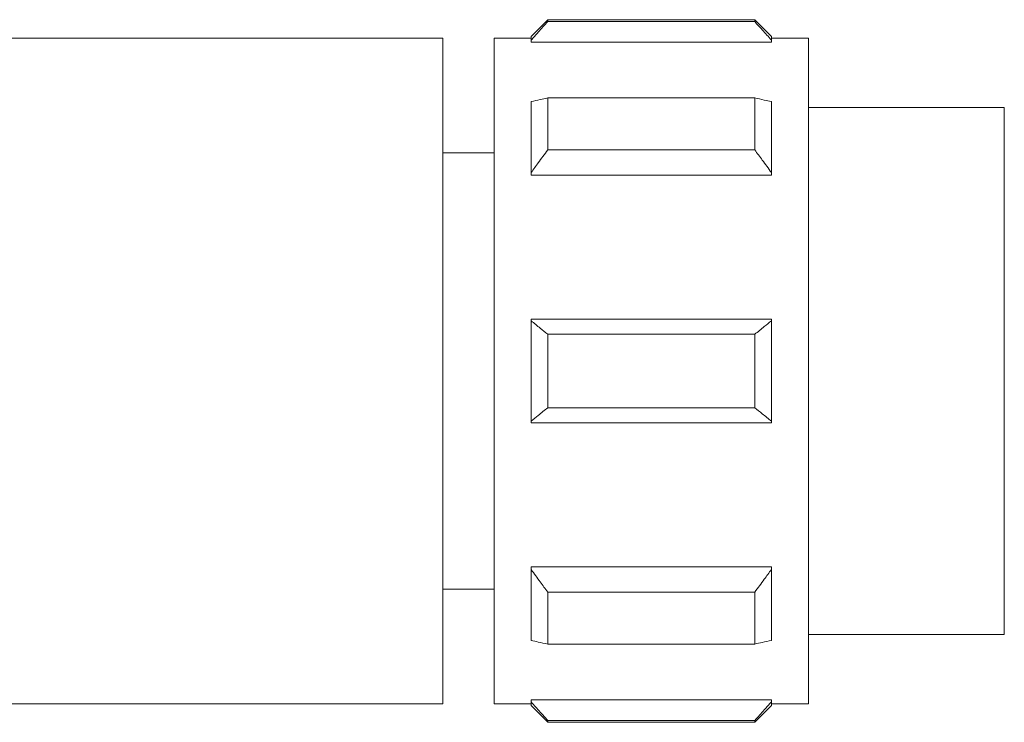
# Model space of a CAD drawing. Header units: millimetres. Extents: x -458 to 1924, y -69 to 430.
# Tile 24 of 49: x 642 to 669, y -49 to -30. Entities that reach past the tile are written whole.
import ezdxf

# ---------------------------------------------------------------- set-up
doc = ezdxf.new("R2010")
doc.units = ezdxf.units.MM

# ---------------------------------------------------------------- blocks, each defined once
blk = doc.blocks.new('Drawing View3')
at = {"color": 7, "linetype": 'Continuous', "lineweight": 18}
for p, q in [((542.95, 39.5), (542.5, 39.05)), ((548.55, 39.5), (542.95, 39.5)), ((542.95, 39.448), (542.95, 39.5)), ((542.95, 39.448), (548.55, 39.448)), ((549, 39.05), (548.55, 39.5)), ((548.55, 39.5), (548.55, 39.448)), ((540.112, 39), (527.338, 39)), ((540.112, 21), (540.112, 39)), ((541.5, 21), (541.5, 39)), ((542.293, 39), (541.5, 39)), ((542.5, 39), (542.293, 39)), ((542.5, 38.947), (542.5, 39.05)), ((542.5, 38.89), (542.5, 38.947)), ((542.5, 38.89), (549, 38.89)), ((549, 39.05), (549, 38.947)), ((549.2, 39), (549, 39)), ((549, 38.947), (549, 38.89)), ((550, 39), (549.2, 39)), ((550, 39), (550, 21)), ((542.95, 35.979), (542.95, 37.383)), ((542.95, 37.383), (548.55, 37.383)), ((548.55, 37.383), (548.55, 35.979)), ((542.5, 35.366), (542.5, 37.287)), ((549, 37.287), (549, 35.366)), ((555.3, 37.125), (550, 37.125)), ((555.3, 37.125), (555.3, 22.875)), ((542.95, 35.979), (548.55, 35.979)), ((540.4, 35.9), (540.112, 35.9)), ((541.5, 35.9), (540.4, 35.9)), ((542.5, 35.297), (542.5, 35.366)), ((542.5, 35.297), (549, 35.297)), ((549, 35.366), (549, 35.297)), ((542.5, 31.358), (542.5, 31.4)), ((542.5, 31.4), (549, 31.4)), ((542.5, 28.642), (542.5, 31.358)), ((549, 31.4), (549, 31.358)), ((549, 31.358), (549, 28.642)), ((542.95, 29.007), (542.95, 30.993)), ((542.95, 30.993), (548.55, 30.993)), ((548.55, 30.993), (548.55, 29.007)), ((542.95, 29.007), (548.55, 29.007)), ((542.5, 28.6), (542.5, 28.642)), ((542.5, 28.6), (549, 28.6)), ((549, 28.642), (549, 28.6)), ((542.5, 24.703), (549, 24.703)), ((542.5, 24.634), (542.5, 24.703)), ((542.5, 22.713), (542.5, 24.634)), ((549, 24.703), (549, 24.634)), ((549, 24.634), (549, 22.713)), ((540.112, 24.1), (540.4, 24.1)), ((541.5, 24.1), (540.4, 24.1)), ((542.95, 22.617), (542.95, 24.021)), ((542.95, 24.021), (548.55, 24.021)), ((548.55, 24.021), (548.55, 22.617)), ((550, 22.875), (555.3, 22.875)), ((542.95, 22.617), (548.55, 22.617)), ((542.5, 21.11), (549, 21.11)), ((542.5, 21.053), (542.5, 21.11)), ((542.5, 20.95), (542.5, 21.053)), ((549, 21.11), (549, 21.053)), ((549, 21.053), (549, 20.95)), ((540.112, 21), (527.338, 21)), ((542.293, 21), (541.5, 21)), ((542.293, 21), (542.5, 21)), ((542.5, 20.95), (542.95, 20.5)), ((548.55, 20.5), (549, 20.95)), ((549, 21), (549.2, 21)), ((550, 21), (549.2, 21)), ((542.95, 20.552), (548.55, 20.552)), ((542.95, 20.5), (542.95, 20.552)), ((548.55, 20.552), (548.55, 20.5)), ((542.95, 20.5), (548.55, 20.5))]:
    blk.add_line(p, q, dxfattribs=at)
for points, knots in [([(542.95, 39.448), (542.864, 39.354), (542.712, 39.188), (542.564, 39.02), (542.5, 38.947)], [0, 0, 0, 0, 0.5692143, 1, 1, 1, 1]), ([(549, 38.947), (548.918, 39.04), (548.77, 39.208), (548.618, 39.373), (548.55, 39.448)], [0, 0, 0, 0, 0.550612, 1, 1, 1, 1]), ([(542.5, 37.287), (542.582, 37.305), (542.73, 37.337), (542.882, 37.369), (542.95, 37.383)], [0, 0, 0, 0, 0.550612, 1, 1, 1, 1]), ([(548.55, 37.383), (548.636, 37.365), (548.788, 37.333), (548.936, 37.301), (549, 37.287)], [0, 0, 0, 0, 0.569214, 1, 1, 1, 1]), ([(542.95, 35.979), (542.864, 35.863), (542.712, 35.66), (542.564, 35.455), (542.5, 35.366)], [0, 0, 0, 0, 0.569214, 1, 1, 1, 1]), ([(549, 35.366), (548.918, 35.479), (548.77, 35.685), (548.618, 35.888), (548.55, 35.979)], [0, 0, 0, 0, 0.550612, 1, 1, 1, 1]), ([(542.5, 31.358), (542.582, 31.291), (542.73, 31.168), (542.882, 31.047), (542.95, 30.993)], [0, 0, 0, 0, 0.550612, 1, 1, 1, 1]), ([(548.55, 30.993), (548.636, 31.062), (548.788, 31.183), (548.936, 31.306), (549, 31.358)], [0, 0, 0, 0, 0.569214, 1, 1, 1, 1]), ([(542.95, 29.007), (542.864, 28.938), (542.712, 28.817), (542.564, 28.694), (542.5, 28.642)], [0, 0, 0, 0, 0.5692143, 1, 1, 1, 1]), ([(549, 28.642), (548.918, 28.709), (548.77, 28.832), (548.618, 28.953), (548.55, 29.007)], [0, 0, 0, 0, 0.550612, 1, 1, 1, 1]), ([(542.5, 24.634), (542.582, 24.521), (542.73, 24.315), (542.882, 24.112), (542.95, 24.021)], [0, 0, 0, 0, 0.550612, 1, 1, 1, 1]), ([(548.55, 24.021), (548.636, 24.137), (548.788, 24.34), (548.936, 24.545), (549, 24.634)], [0, 0, 0, 0, 0.569214, 1, 1, 1, 1]), ([(542.95, 22.617), (542.864, 22.635), (542.712, 22.667), (542.564, 22.699), (542.5, 22.713)], [0, 0, 0, 0, 0.569214, 1, 1, 1, 1]), ([(549, 22.713), (548.918, 22.695), (548.77, 22.663), (548.618, 22.631), (548.55, 22.617)], [0, 0, 0, 0, 0.550612, 1, 1, 1, 1]), ([(542.5, 21.053), (542.582, 20.96), (542.73, 20.792), (542.882, 20.627), (542.95, 20.552)], [0, 0, 0, 0, 0.550612, 1, 1, 1, 1]), ([(548.55, 20.552), (548.636, 20.646), (548.788, 20.812), (548.936, 20.98), (549, 21.053)], [0, 0, 0, 0, 0.569214, 1, 1, 1, 1])]:
    blk.add_open_spline(points, degree=3, knots=knots, dxfattribs=at)

msp = doc.modelspace()

# ---------------------------------------------------------------- block references
at = {"color": 7, "linetype": 'Continuous', "lineweight": 18}
msp.add_blockref('Drawing View3', (113.709, -69.108), dxfattribs=at)

doc.saveas('drawing.dxf')
